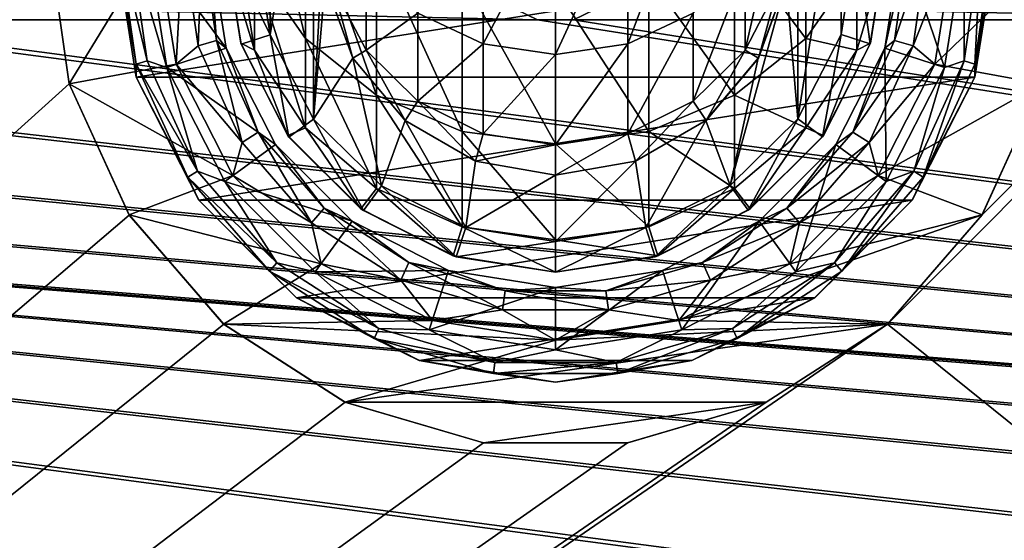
# Model space of a CAD drawing. Header units: metres. Extents: x -150 to 307, y -550 to 84.
# Tile 18 of 256: x -17 to 14, y -419 to -402. Entities that reach past the tile are written whole.
import ezdxf

# ---------------------------------------------------------------- set-up
doc = ezdxf.new("R2010")
doc.units = ezdxf.units.M
doc.layers.add('solid_26006363', color=7, linetype='CONTINUOUS')

msp = doc.modelspace()

# ---------------------------------------------------------------- linework, layer by layer
at = {"layer": 'solid_26006363'}
for points in [[(-131, -291, 1206.174683), (-131, -509, 1206.174683), (-10.275216, -388.140503, 1206.174683)], [(131, -291, 1206.174683), (13.202059, -408.481659, 1206.174683), (10.275216, -411.859497, 1206.174683)], [(131, -509, 1206.174683), (131, -291, 1206.174683), (10.275216, -411.859497, 1206.174683)], [(131, -291, 1206.174683), (15.057774, -404.417725, 1206.174683), (13.202059, -408.481659, 1206.174683)], [(-131, -509, 1206.174683), (-13.202059, -391.518341, 1206.174683), (-10.275216, -388.140503, 1206.174683)], [(-131, -509, 1206.174683), (-15.057774, -395.582275, 1206.174683), (-13.202059, -391.518341, 1206.174683)], [(-8.834284, -402.905182, 1236.674683), (-8.837945, -397.10611, 1236.674683), (-7.49903, -394.499847, 1236.674683)], [(-7.49123, -405.510742, 1236.674683), (-8.834284, -402.905182, 1236.674683), (-7.49903, -394.499847, 1236.674683)], [(-7.49123, -405.510742, 1236.674683), (-7.49903, -394.499847, 1236.674683), (-7.138099, -398.740295, 1236.674683)], [(7.49123, -394.489258, 1236.674683), (7.49903, -405.500153, 1236.674683), (7.138099, -401.259705, 1236.674683)], [(7.49123, -394.489258, 1236.674683), (8.834284, -397.094818, 1236.674683), (7.49903, -405.500153, 1236.674683)], [(-131, -509, 1206.174683), (-15.692883, -400, 1206.174683), (-15.057774, -395.582275, 1206.174683)], [(-7.746433, -403.017212, 1272.883423), (-7.746433, -398.518066, 1281.101929), (-9.323728, -396.494293, 1279.713379)], [(-9.323728, -400.75705, 1271.926758), (-7.746433, -403.017212, 1272.883423), (-9.323728, -396.494293, 1279.713379)], [(-8.834284, -402.905182, 1236.674683), (-9.299146, -400.005676, 1236.674683), (-8.837945, -397.10611, 1236.674683)], [(8.834284, -397.094818, 1236.674683), (8.837945, -402.89389, 1236.674683), (7.49903, -405.500153, 1236.674683)], [(8.834284, -397.094818, 1236.674683), (9.299146, -399.994324, 1236.674683), (8.837945, -402.89389, 1236.674683)], [(2.240373, -403.185577, 1272.954712), (2.240373, -398.668854, 1281.205322), (4.261443, -397.819702, 1280.622681)], [(4.261443, -402.237274, 1272.553345), (2.240373, -403.185577, 1272.954712), (4.261443, -397.819702, 1280.622681)], [(-9.323728, -403.380096, 1263.446045), (-9.323728, -400.75705, 1271.926758), (-10.14567, -398.179199, 1270.835571)], [(-10.14567, -400.636353, 1262.891235), (-9.323728, -403.380096, 1263.446045), (-10.14567, -398.179199, 1270.835571)], [(-5.541568, -404.776611, 1273.628174), (-5.541568, -400.093475, 1282.182739), (-7.746433, -398.518066, 1281.101929)], [(-7.746433, -403.017212, 1272.883423), (-5.541568, -404.776611, 1273.628174), (-7.746433, -398.518066, 1281.101929)], [(-2.240373, -403.185577, 1272.954712), (-4.261443, -402.237274, 1272.553345), (-2.240373, -398.668854, 1281.205322)], [(-2.240373, -403.185577, 1272.954712), (-2.240373, -398.668854, 1281.205322), (0, -398.961426, 1281.406128)], [(0, -403.51236, 1273.093018), (0, -398.961426, 1281.406128), (2.240373, -398.668854, 1281.205322)], [(2.240373, -403.185577, 1272.954712), (0, -403.51236, 1273.093018), (2.240373, -398.668854, 1281.205322)], [(7.746433, -403.017212, 1272.883423), (7.746433, -398.518066, 1281.101929), (5.541568, -400.093475, 1282.182739)], [(7.746433, -403.017212, 1272.883423), (9.323728, -400.75705, 1271.926758), (7.746433, -398.518066, 1281.101929)], [(-7.49123, -405.510742, 1236.674683), (-7.138099, -398.740295, 1236.674683), (-7.138099, -401.259705, 1236.674683)], [(-2.240373, -403.185577, 1272.954712), (0, -398.961426, 1281.406128), (0, -403.51236, 1273.093018)], [(5.865373, -403.383484, 1263.446777), (5.865373, -400.760223, 1271.928101), (6.89516, -398.899017, 1271.140259)], [(6.89516, -401.402496, 1263.046143), (5.865373, -403.383484, 1263.446777), (6.89516, -398.899017, 1271.140259)], [(-131, -509, 1206.174683), (-15.057774, -404.417725, 1206.174683), (-15.692883, -400, 1206.174683)], [(-15.692883, -400, 1225.674683), (-15.692883, -400, 1206.174683), (-15.057774, -404.417725, 1206.174683)], [(-15.692883, -400, 1225.674683), (-15.057774, -404.417725, 1206.174683), (-15.057924, -404.418091, 1225.674683)], [(-15.692883, -400, 1225.674683), (-15.057924, -404.418091, 1225.674683), (-12.349898, -400, 1225.674683)], [(-15.057924, -404.418091, 1225.674683), (-11.746024, -403.812775, 1225.674683), (-12.349898, -400, 1225.674683)], [(-13.649552, -400, 1244.674683), (-12.982129, -404.21402, 1244.674683), (13.649552, -400, 1244.674683)], [(-12.981496, -404.217957, 1235.76001), (-12.982129, -404.21402, 1244.674683), (-13.649552, -400, 1244.674683)], [(-12.981496, -404.217957, 1235.76001), (-13.649552, -400, 1244.674683), (-13.649552, -400, 1235.76001)], [(-12.979905, -403.811249, 1235.13501), (-13.649552, -400, 1235.76001), (-13.52788, -400, 1235.13501)], [(-12.979905, -403.811249, 1235.13501), (-12.981496, -404.217957, 1235.76001), (-13.649552, -400, 1235.76001)], [(-12.645866, -403.713165, 1234.600342), (-13.52788, -400, 1235.13501), (-13.179739, -400, 1234.600342)], [(-12.645866, -403.713165, 1234.600342), (-12.979905, -403.811249, 1235.13501), (-13.52788, -400, 1235.13501)], [(-12.037296, -403.911163, 1234.235962), (-13.179739, -400, 1234.600342), (-12.656762, -400, 1234.235962)], [(-12.037296, -403.911163, 1234.235962), (-12.645866, -403.713165, 1234.600342), (-13.179739, -400, 1234.600342)], [(-12.982129, -404.21402, 1244.674683), (12.982129, -404.21402, 1244.674683), (13.649552, -400, 1244.674683)], [(-10.196067, -403.312897, 1233.380493), (-12.656762, -400, 1234.235962), (-10.720779, -400, 1233.380493)], [(-10.196067, -403.312897, 1233.380493), (-12.037296, -403.911163, 1234.235962), (-12.656762, -400, 1234.235962)], [(-11.746024, -403.812775, 1225.674683), (-11.536077, -400, 1225.892456), (-12.349898, -400, 1225.674683)], [(-11.068786, -403.250092, 1225.892456), (-11.536077, -400, 1225.892456), (-11.746024, -403.812775, 1225.674683)], [(-11.068786, -403.250092, 1225.892456), (-10.93904, -400, 1226.489258), (-11.536077, -400, 1225.892456)], [(-11.068786, -403.250092, 1225.892456), (-10.495932, -403.081879, 1226.489258), (-10.93904, -400, 1226.489258)], [(-10.495932, -403.081879, 1226.489258), (-10.720779, -400, 1227.303711), (-10.93904, -400, 1226.489258)], [(-10.196067, -403.312897, 1227.303711), (-10.720779, -400, 1233.380493), (-10.720779, -400, 1227.303711)], [(-10.196067, -403.312897, 1227.303711), (-10.196067, -403.312897, 1233.380493), (-10.720779, -400, 1233.380493)], [(-10.495932, -403.081879, 1226.489258), (-10.196067, -403.312897, 1227.303711), (-10.720779, -400, 1227.303711)], [(-10.25, -400, 1254.674683), (-9.748329, -403.167419, 1254.674683), (-10.14567, -400.636353, 1262.891235)], [(-10.249997, -400.008148, 1237.624634), (-9.748329, -403.167419, 1254.674683), (-10.25, -400, 1254.674683)], [(-10.249997, -400.008148, 1237.624634), (-9.299146, -400.005676, 1236.674683), (-8.834284, -402.905182, 1236.674683)], [(-10.249997, -400.008148, 1237.624634), (-9.738314, -403.19809, 1237.624634), (-9.748329, -403.167419, 1254.674683)], [(-10.249997, -400.008148, 1237.624634), (-8.834284, -402.905182, 1236.674683), (-9.738314, -403.19809, 1237.624634)], [(-2.887759, -405.8927, 1274.100586), (-2.887759, -401.092804, 1282.868408), (-5.541568, -400.093475, 1282.182739)], [(-5.541568, -404.776611, 1273.628174), (-2.887759, -405.8927, 1274.100586), (-5.541568, -400.093475, 1282.182739)], [(5.541568, -404.776611, 1273.628174), (5.541568, -400.093475, 1282.182739), (2.887759, -401.092804, 1282.868408)], [(5.541568, -404.776611, 1273.628174), (7.746433, -403.017212, 1272.883423), (5.541568, -400.093475, 1282.182739)], [(9.743358, -403.182678, 1237.624634), (8.837945, -402.89389, 1236.674683), (9.299146, -399.994324, 1236.674683)], [(9.743358, -403.182678, 1237.624634), (9.299146, -399.994324, 1236.674683), (10.249997, -399.991852, 1237.624634)], [(9.743358, -403.182678, 1237.624634), (10.249997, -399.991852, 1237.624634), (9.748329, -403.167419, 1254.674683)], [(10.249997, -399.991852, 1237.624634), (10.25, -400, 1254.674683), (9.748329, -403.167419, 1254.674683)], [(9.748329, -403.167419, 1254.674683), (10.25, -400, 1254.674683), (10.14567, -400.636353, 1262.891235)], [(10.196067, -403.312897, 1233.380493), (10.720779, -400, 1227.303711), (10.720779, -400, 1233.380493)], [(10.196067, -403.312897, 1233.380493), (10.720779, -400, 1233.380493), (12.037296, -403.911163, 1234.235962)], [(10.196067, -403.312897, 1227.303711), (10.93904, -400, 1226.489258), (10.720779, -400, 1227.303711)], [(10.196067, -403.312897, 1227.303711), (10.720779, -400, 1227.303711), (10.196067, -403.312897, 1233.380493)], [(10.495932, -403.081879, 1226.489258), (10.93904, -400, 1226.489258), (10.196067, -403.312897, 1227.303711)], [(10.495932, -403.081879, 1226.489258), (11.536077, -400, 1225.892456), (10.93904, -400, 1226.489258)], [(11.068786, -403.250092, 1225.892456), (11.536077, -400, 1225.892456), (10.495932, -403.081879, 1226.489258)], [(12.037296, -403.911163, 1234.235962), (10.720779, -400, 1233.380493), (12.656762, -400, 1234.235962)], [(11.068786, -403.250092, 1225.892456), (12.349898, -400, 1225.674683), (11.536077, -400, 1225.892456)], [(11.068786, -403.250092, 1225.892456), (11.746024, -403.812775, 1225.674683), (12.349898, -400, 1225.674683)], [(15.692883, -400, 1225.674683), (12.349898, -400, 1225.674683), (11.746024, -403.812775, 1225.674683)], [(15.057924, -404.418091, 1225.674683), (15.692883, -400, 1225.674683), (11.746024, -403.812775, 1225.674683)], [(12.037296, -403.911163, 1234.235962), (12.656762, -400, 1234.235962), (12.645866, -403.713165, 1234.600342)], [(12.645866, -403.713165, 1234.600342), (12.656762, -400, 1234.235962), (13.179739, -400, 1234.600342)], [(12.645866, -403.713165, 1234.600342), (13.179739, -400, 1234.600342), (12.979905, -403.811249, 1235.13501)], [(12.979905, -403.811249, 1235.13501), (13.179739, -400, 1234.600342), (13.52788, -400, 1235.13501)], [(12.979905, -403.811249, 1235.13501), (13.52788, -400, 1235.13501), (12.981496, -404.217957, 1235.76001)], [(12.981496, -404.217957, 1235.76001), (13.649552, -400, 1235.76001), (12.982129, -404.21402, 1244.674683)], [(12.981496, -404.217957, 1235.76001), (13.52788, -400, 1235.13501), (13.649552, -400, 1235.76001)], [(13.649552, -400, 1235.76001), (13.649552, -400, 1244.674683), (12.982129, -404.21402, 1244.674683)], [(-9.748329, -403.167419, 1254.674683), (-9.323728, -403.380096, 1263.446045), (-10.14567, -400.636353, 1262.891235)], [(-7.746433, -405.785736, 1263.932495), (-7.746433, -403.017212, 1272.883423), (-9.323728, -400.75705, 1271.926758)], [(-9.323728, -403.380096, 1263.446045), (-7.746433, -405.785736, 1263.932495), (-9.323728, -400.75705, 1271.926758)], [(-5.865373, -403.383484, 1263.446777), (-6.89516, -401.402496, 1263.046143), (-5.865373, -400.760223, 1271.928101)], [(-5.865373, -403.383484, 1263.446777), (-5.865373, -400.760223, 1271.928101), (-4.261443, -402.237274, 1272.553345)], [(4.261443, -404.955597, 1263.764648), (4.261443, -402.237274, 1272.553345), (5.865373, -400.760223, 1271.928101)], [(5.865373, -403.383484, 1263.446777), (4.261443, -404.955597, 1263.764648), (5.865373, -400.760223, 1271.928101)], [(9.323728, -403.380096, 1263.446045), (9.323728, -400.75705, 1271.926758), (7.746433, -403.017212, 1272.883423)], [(9.323728, -403.380096, 1263.446045), (10.14567, -400.636353, 1262.891235), (9.323728, -400.75705, 1271.926758)], [(9.748329, -403.167419, 1254.674683), (10.14567, -400.636353, 1262.891235), (9.323728, -403.380096, 1263.446045)], [(0, -406.275055, 1274.262451), (0, -401.435181, 1283.103271), (-2.887759, -401.092804, 1282.868408)], [(-2.887759, -405.8927, 1274.100586), (0, -406.275055, 1274.262451), (-2.887759, -401.092804, 1282.868408)], [(2.887759, -405.8927, 1274.100586), (2.887759, -401.092804, 1282.868408), (0, -401.435181, 1283.103271)], [(2.887759, -405.8927, 1274.100586), (5.541568, -404.776611, 1273.628174), (2.887759, -401.092804, 1282.868408)], [(-7.49123, -405.510742, 1236.674683), (-7.138099, -401.259705, 1236.674683), (-6.276163, -403.62677, 1236.674683)], [(-6.278684, -403.625, 1254.674683), (-7.139856, -401.258942, 1254.674683), (-6.89516, -401.402496, 1263.046143)], [(-7.138099, -401.259705, 1236.674683), (-7.139856, -401.258942, 1254.674683), (-6.278684, -403.625, 1254.674683)], [(-7.138099, -401.259705, 1236.674683), (-6.278684, -403.625, 1254.674683), (-6.276163, -403.62677, 1236.674683)], [(-6.278684, -403.625, 1254.674683), (-6.89516, -401.402496, 1263.046143), (-5.865373, -403.383484, 1263.446777)], [(2.887759, -405.8927, 1274.100586), (0, -401.435181, 1283.103271), (0, -406.275055, 1274.262451)], [(5.405111, -407.566498, 1236.674683), (6.276163, -403.62677, 1236.674683), (7.138099, -401.259705, 1236.674683)], [(7.49903, -405.500153, 1236.674683), (5.405111, -407.566498, 1236.674683), (7.138099, -401.259705, 1236.674683)], [(6.278684, -403.625, 1254.674683), (5.865373, -403.383484, 1263.446777), (6.89516, -401.402496, 1263.046143)], [(6.276163, -403.62677, 1236.674683), (6.278684, -403.625, 1254.674683), (7.139856, -401.258942, 1254.674683)], [(6.276163, -403.62677, 1236.674683), (7.139856, -401.258942, 1254.674683), (7.138099, -401.259705, 1236.674683)], [(7.139856, -401.258942, 1254.674683), (6.278684, -403.625, 1254.674683), (6.89516, -401.402496, 1263.046143)], [(-23.445259, -402.437469, 1201.174683), (-22.442282, -401.954315, 1201.174683), (-0.554741, -402.437469, 1201.174683)], [(-22.442282, -401.954315, 1201.174683), (-1.557719, -401.954315, 1201.174683), (-0.554741, -402.437469, 1201.174683)], [(-0.556882, -402.435822, 1198.674683), (-0.554741, -402.437469, 1201.174683), (-1.557719, -401.954315, 1201.174683)], [(1.559898, -401.952484, 1198.674683), (1.557719, -401.954315, 1201.174683), (0.554741, -402.437469, 1201.174683)], [(1.559898, -401.952484, 1198.674683), (0.554741, -402.437469, 1201.174683), (0.556882, -402.435822, 1198.674683)], [(23.445259, -402.437469, 1201.174683), (0.554741, -402.437469, 1201.174683), (1.557719, -401.954315, 1201.174683)], [(22.442282, -401.954315, 1201.174683), (23.445259, -402.437469, 1201.174683), (1.557719, -401.954315, 1201.174683)], [(-4.261443, -404.955597, 1263.764648), (-5.865373, -403.383484, 1263.446777), (-4.261443, -402.237274, 1272.553345)], [(-4.261443, -404.955597, 1263.764648), (-4.261443, -402.237274, 1272.553345), (-2.240373, -403.185577, 1272.954712)], [(2.240373, -405.964966, 1263.96875), (2.240373, -403.185577, 1272.954712), (4.261443, -402.237274, 1272.553345)], [(4.261443, -404.955597, 1263.764648), (2.240373, -405.964966, 1263.96875), (4.261443, -402.237274, 1272.553345)], [(-120.554741, -402.437469, 1201.174683), (0.554741, -421.562531, 1201.174683), (-0.554741, -421.562531, 1201.174683)], [(-120.554741, -402.437469, 1201.174683), (-0.554741, -421.562531, 1201.174683), (-23.445259, -421.562531, 1201.174683)], [(-120.554741, -402.437469, 1201.174683), (23.445259, -421.562531, 1201.174683), (0.554741, -421.562531, 1201.174683)], [(-120.554741, -402.437469, 1201.174683), (24.554741, -421.562531, 1201.174683), (23.445259, -421.562531, 1201.174683)], [(-120.554741, -402.437469, 1201.174683), (47.445259, -421.562531, 1201.174683), (24.554741, -421.562531, 1201.174683)], [(-120.554741, -402.437469, 1201.174683), (48.554741, -421.562531, 1201.174683), (47.445259, -421.562531, 1201.174683)], [(-120.554741, -402.437469, 1201.174683), (71.445259, -421.562531, 1201.174683), (48.554741, -421.562531, 1201.174683)], [(-120.554741, -402.437469, 1201.174683), (72.554741, -421.562531, 1201.174683), (71.445259, -421.562531, 1201.174683)], [(-120.554741, -402.437469, 1201.174683), (95.445259, -421.562531, 1201.174683), (72.554741, -421.562531, 1201.174683)], [(-120.554741, -402.437469, 1201.174683), (96.554741, -421.562531, 1201.174683), (95.445259, -421.562531, 1201.174683)], [(-120.554741, -402.437469, 1201.174683), (119.445259, -421.562531, 1201.174683), (96.554741, -421.562531, 1201.174683)], [(-120.554741, -402.437469, 1201.174683), (120.554741, -421.562531, 1201.174683), (119.445259, -421.562531, 1201.174683)], [(-120.554741, -402.437469, 1201.174683), (-119.445259, -402.437469, 1201.174683), (120.554741, -421.562531, 1201.174683)], [(-119.445259, -402.437469, 1201.174683), (-96.554741, -402.437469, 1201.174683), (120.554741, -421.562531, 1201.174683)], [(-96.554741, -402.437469, 1201.174683), (-95.445259, -402.437469, 1201.174683), (120.554741, -421.562531, 1201.174683)], [(-95.445259, -402.437469, 1201.174683), (-72.554741, -402.437469, 1201.174683), (120.554741, -421.562531, 1201.174683)], [(-72.554741, -402.437469, 1201.174683), (-71.445259, -402.437469, 1201.174683), (120.554741, -421.562531, 1201.174683)], [(-71.445259, -402.437469, 1201.174683), (-48.554741, -402.437469, 1201.174683), (120.554741, -421.562531, 1201.174683)], [(-48.554741, -402.437469, 1201.174683), (-47.445259, -402.437469, 1201.174683), (120.554741, -421.562531, 1201.174683)], [(-47.445259, -402.437469, 1201.174683), (-24.554741, -402.437469, 1201.174683), (120.554741, -421.562531, 1201.174683)], [(-24.554741, -402.437469, 1201.174683), (-23.445259, -402.437469, 1201.174683), (120.554741, -421.562531, 1201.174683)], [(-23.445259, -402.437469, 1201.174683), (-0.554741, -402.437469, 1201.174683), (120.554741, -421.562531, 1201.174683)], [(0.556882, -402.435822, 1198.674683), (-0.554741, -402.437469, 1201.174683), (-0.556882, -402.435822, 1198.674683)], [(0.556882, -402.435822, 1198.674683), (0.554741, -402.437469, 1201.174683), (-0.554741, -402.437469, 1201.174683)], [(-0.554741, -402.437469, 1201.174683), (0.554741, -402.437469, 1201.174683), (120.554741, -421.562531, 1201.174683)], [(23.445259, -402.437469, 1201.174683), (120.554741, -421.562531, 1201.174683), (0.554741, -402.437469, 1201.174683)], [(-9.738314, -403.19809, 1237.624634), (-8.834284, -402.905182, 1236.674683), (-8.258691, -406.070953, 1237.624634)], [(-8.258691, -406.070953, 1237.624634), (-8.834284, -402.905182, 1236.674683), (-7.49123, -405.510742, 1236.674683)], [(8.268526, -406.057556, 1237.624634), (7.49903, -405.500153, 1236.674683), (8.837945, -402.89389, 1236.674683)], [(8.268526, -406.057556, 1237.624634), (8.837945, -402.89389, 1236.674683), (9.743358, -403.182678, 1237.624634)], [(-11.068786, -403.250092, 1225.892456), (-11.746024, -403.812775, 1225.674683), (-9.704766, -406.236877, 1225.892456)], [(-11.068786, -403.250092, 1225.892456), (-9.704766, -406.236877, 1225.892456), (-10.495932, -403.081879, 1226.489258)], [(-10.495932, -403.081879, 1226.489258), (-9.202506, -405.914093, 1226.489258), (-10.196067, -403.312897, 1227.303711)], [(-9.704766, -406.236877, 1225.892456), (-9.202506, -405.914093, 1226.489258), (-10.495932, -403.081879, 1226.489258)], [(-9.748329, -403.167419, 1254.674683), (-8.292424, -406.024811, 1254.674683), (-9.323728, -403.380096, 1263.446045)], [(-9.738314, -403.19809, 1237.624634), (-8.292424, -406.024811, 1254.674683), (-9.748329, -403.167419, 1254.674683)], [(-9.738314, -403.19809, 1237.624634), (-8.258691, -406.070953, 1237.624634), (-8.292424, -406.024811, 1254.674683)], [(-5.541568, -407.658356, 1264.311157), (-5.541568, -404.776611, 1273.628174), (-7.746433, -403.017212, 1272.883423)], [(-7.746433, -405.785736, 1263.932495), (-5.541568, -407.658356, 1264.311157), (-7.746433, -403.017212, 1272.883423)], [(-2.240373, -405.964966, 1263.96875), (-4.261443, -404.955597, 1263.764648), (-2.240373, -403.185577, 1272.954712)], [(-2.240373, -405.964966, 1263.96875), (-2.240373, -403.185577, 1272.954712), (0, -403.51236, 1273.093018)], [(0, -406.312744, 1264.039063), (0, -403.51236, 1273.093018), (2.240373, -403.185577, 1272.954712)], [(2.240373, -405.964966, 1263.96875), (0, -406.312744, 1264.039063), (2.240373, -403.185577, 1272.954712)], [(7.746433, -405.785736, 1263.932495), (7.746433, -403.017212, 1272.883423), (5.541568, -404.776611, 1273.628174)], [(7.746433, -405.785736, 1263.932495), (9.323728, -403.380096, 1263.446045), (7.746433, -403.017212, 1272.883423)], [(8.268526, -406.057556, 1237.624634), (9.743358, -403.182678, 1237.624634), (8.292424, -406.024811, 1254.674683)], [(8.292424, -406.024811, 1254.674683), (9.748329, -403.167419, 1254.674683), (9.323728, -403.380096, 1263.446045)], [(9.743358, -403.182678, 1237.624634), (9.748329, -403.167419, 1254.674683), (8.292424, -406.024811, 1254.674683)], [(9.202506, -405.914093, 1226.489258), (10.495932, -403.081879, 1226.489258), (10.196067, -403.312897, 1227.303711)], [(11.068786, -403.250092, 1225.892456), (10.495932, -403.081879, 1226.489258), (9.202506, -405.914093, 1226.489258)], [(9.704766, -406.236877, 1225.892456), (11.068786, -403.250092, 1225.892456), (9.202506, -405.914093, 1226.489258)], [(9.704766, -406.236877, 1225.892456), (11.746024, -403.812775, 1225.674683), (11.068786, -403.250092, 1225.892456)], [(-10.196067, -403.312897, 1233.380493), (-8.673293, -406.301514, 1233.380493), (-12.037296, -403.911163, 1234.235962)], [(-8.673293, -406.301514, 1227.303711), (-8.673293, -406.301514, 1233.380493), (-10.196067, -403.312897, 1233.380493)], [(-10.196067, -403.312897, 1227.303711), (-8.673293, -406.301514, 1227.303711), (-10.196067, -403.312897, 1233.380493)], [(-9.202506, -405.914093, 1226.489258), (-8.673293, -406.301514, 1227.303711), (-10.196067, -403.312897, 1227.303711)], [(-8.292424, -406.024811, 1254.674683), (-7.746433, -405.785736, 1263.932495), (-9.323728, -403.380096, 1263.446045)], [(-4.66021, -405.553833, 1254.674683), (-6.278684, -403.625, 1254.674683), (-5.865373, -403.383484, 1263.446777)], [(-4.66021, -405.553833, 1254.674683), (-5.865373, -403.383484, 1263.446777), (-4.261443, -404.955597, 1263.764648)], [(-2.240373, -405.964966, 1263.96875), (0, -403.51236, 1273.093018), (0, -406.312744, 1264.039063)], [(4.66021, -405.553833, 1254.674683), (4.261443, -404.955597, 1263.764648), (5.865373, -403.383484, 1263.446777)], [(6.278684, -403.625, 1254.674683), (4.66021, -405.553833, 1254.674683), (5.865373, -403.383484, 1263.446777)], [(8.292424, -406.024811, 1254.674683), (9.323728, -403.380096, 1263.446045), (7.746433, -405.785736, 1263.932495)], [(8.673293, -406.301514, 1233.380493), (10.196067, -403.312897, 1233.380493), (10.239535, -407.439453, 1234.235962)], [(10.196067, -403.312897, 1227.303711), (10.196067, -403.312897, 1233.380493), (8.673293, -406.301514, 1233.380493)], [(8.673293, -406.301514, 1227.303711), (10.196067, -403.312897, 1227.303711), (8.673293, -406.301514, 1233.380493)], [(9.202506, -405.914093, 1226.489258), (10.196067, -403.312897, 1227.303711), (8.673293, -406.301514, 1227.303711)], [(10.196067, -403.312897, 1233.380493), (12.037296, -403.911163, 1234.235962), (10.239535, -407.439453, 1234.235962)], [(-15.057924, -404.418091, 1225.674683), (-9.991319, -407.256927, 1225.674683), (-11.746024, -403.812775, 1225.674683)], [(-12.979905, -403.811249, 1235.13501), (-11.380377, -407.313721, 1235.13501), (-12.981496, -404.217957, 1235.76001)], [(-12.645866, -403.713165, 1234.600342), (-11.087502, -407.125519, 1234.600342), (-12.979905, -403.811249, 1235.13501)], [(-11.087502, -407.125519, 1234.600342), (-11.380377, -407.313721, 1235.13501), (-12.979905, -403.811249, 1235.13501)], [(-12.037296, -403.911163, 1234.235962), (-11.087502, -407.125519, 1234.600342), (-12.645866, -403.713165, 1234.600342)], [(-9.704766, -406.236877, 1225.892456), (-11.746024, -403.812775, 1225.674683), (-9.991319, -407.256927, 1225.674683)], [(-5.393746, -407.574646, 1236.674683), (-7.49123, -405.510742, 1236.674683), (-6.276163, -403.62677, 1236.674683)], [(-6.276163, -403.62677, 1236.674683), (-6.278684, -403.625, 1254.674683), (-4.66021, -405.553833, 1254.674683)], [(-6.276163, -403.62677, 1236.674683), (-4.66021, -405.553833, 1254.674683), (-4.656936, -405.555542, 1236.674683)], [(-5.393746, -407.574646, 1236.674683), (-6.276163, -403.62677, 1236.674683), (-4.656936, -405.555542, 1236.674683)], [(4.656936, -405.555542, 1236.674683), (4.66021, -405.553833, 1254.674683), (6.278684, -403.625, 1254.674683)], [(4.656936, -405.555542, 1236.674683), (6.278684, -403.625, 1254.674683), (6.276163, -403.62677, 1236.674683)], [(5.405111, -407.566498, 1236.674683), (4.656936, -405.555542, 1236.674683), (6.276163, -403.62677, 1236.674683)], [(9.704766, -406.236877, 1225.892456), (9.991319, -407.256927, 1225.674683), (11.746024, -403.812775, 1225.674683)], [(15.057924, -404.418091, 1225.674683), (11.746024, -403.812775, 1225.674683), (9.991319, -407.256927, 1225.674683)], [(11.087502, -407.125519, 1234.600342), (12.645866, -403.713165, 1234.600342), (11.380377, -407.313721, 1235.13501)], [(12.037296, -403.911163, 1234.235962), (12.645866, -403.713165, 1234.600342), (11.087502, -407.125519, 1234.600342)], [(12.645866, -403.713165, 1234.600342), (12.979905, -403.811249, 1235.13501), (11.380377, -407.313721, 1235.13501)], [(11.380377, -407.313721, 1235.13501), (12.979905, -403.811249, 1235.13501), (12.981496, -404.217957, 1235.76001)], [(-12.037296, -403.911163, 1234.235962), (-10.239535, -407.439453, 1234.235962), (-11.087502, -407.125519, 1234.600342)], [(-8.673293, -406.301514, 1233.380493), (-10.239535, -407.439453, 1234.235962), (-12.037296, -403.911163, 1234.235962)], [(10.239535, -407.439453, 1234.235962), (12.037296, -403.911163, 1234.235962), (11.087502, -407.125519, 1234.600342)], [(-131, -509, 1206.174683), (-13.202059, -408.481659, 1206.174683), (-15.057774, -404.417725, 1206.174683)], [(-15.057924, -404.418091, 1225.674683), (-15.057774, -404.417725, 1206.174683), (-13.202059, -408.481659, 1206.174683)], [(-15.057924, -404.418091, 1225.674683), (-13.202059, -408.481659, 1206.174683), (-13.20359, -408.480133, 1225.674683)], [(-15.057924, -404.418091, 1225.674683), (-13.20359, -408.480133, 1225.674683), (-9.991319, -407.256927, 1225.674683)], [(-12.982129, -404.21402, 1244.674683), (-11.042765, -408.020599, 1244.674683), (12.982129, -404.21402, 1244.674683)], [(-11.04272, -408.02301, 1235.76001), (-11.042765, -408.020599, 1244.674683), (-12.982129, -404.21402, 1244.674683)], [(-12.981496, -404.217957, 1235.76001), (-11.04272, -408.02301, 1235.76001), (-12.982129, -404.21402, 1244.674683)], [(-11.380377, -407.313721, 1235.13501), (-11.04272, -408.02301, 1235.76001), (-12.981496, -404.217957, 1235.76001)], [(-11.042765, -408.020599, 1244.674683), (11.042765, -408.020599, 1244.674683), (12.982129, -404.21402, 1244.674683)], [(13.20359, -408.480133, 1225.674683), (15.057924, -404.418091, 1225.674683), (9.991319, -407.256927, 1225.674683)], [(11.04272, -408.02301, 1235.76001), (12.981496, -404.217957, 1235.76001), (11.042765, -408.020599, 1244.674683)], [(11.380377, -407.313721, 1235.13501), (12.981496, -404.217957, 1235.76001), (11.04272, -408.02301, 1235.76001)], [(12.981496, -404.217957, 1235.76001), (12.982129, -404.21402, 1244.674683), (11.042765, -408.020599, 1244.674683)], [(13.20359, -408.480133, 1225.674683), (13.202059, -408.481659, 1206.174683), (15.057774, -404.417725, 1206.174683)], [(13.20359, -408.480133, 1225.674683), (15.057774, -404.417725, 1206.174683), (15.057924, -404.418091, 1225.674683)], [(-2.887759, -408.846283, 1264.55127), (-2.887759, -405.8927, 1274.100586), (-5.541568, -404.776611, 1273.628174)], [(-5.541568, -407.658356, 1264.311157), (-2.887759, -408.846283, 1264.55127), (-5.541568, -404.776611, 1273.628174)], [(5.541568, -407.658356, 1264.311157), (5.541568, -404.776611, 1273.628174), (2.887759, -405.8927, 1274.100586)], [(5.541568, -407.658356, 1264.311157), (7.746433, -405.785736, 1263.932495), (5.541568, -404.776611, 1273.628174)], [(-2.479646, -406.812775, 1254.674683), (-4.66021, -405.553833, 1254.674683), (-4.261443, -404.955597, 1263.764648)], [(-2.479646, -406.812775, 1254.674683), (-4.261443, -404.955597, 1263.764648), (-2.240373, -405.964966, 1263.96875)], [(2.479646, -406.812775, 1254.674683), (2.240373, -405.964966, 1263.96875), (4.261443, -404.955597, 1263.764648)], [(4.66021, -405.553833, 1254.674683), (2.479646, -406.812775, 1254.674683), (4.261443, -404.955597, 1263.764648)], [(-8.258691, -406.070953, 1237.624634), (-7.49123, -405.510742, 1236.674683), (-5.950988, -408.345551, 1237.624634)], [(-5.950988, -408.345551, 1237.624634), (-7.49123, -405.510742, 1236.674683), (-5.393746, -407.574646, 1236.674683)], [(-2.781431, -408.872253, 1236.674683), (-5.393746, -407.574646, 1236.674683), (-4.656936, -405.555542, 1236.674683)], [(-4.656936, -405.555542, 1236.674683), (-4.66021, -405.553833, 1254.674683), (-2.479646, -406.812775, 1254.674683)], [(-4.656936, -405.555542, 1236.674683), (-2.479646, -406.812775, 1254.674683), (-2.476852, -406.813507, 1236.674683)], [(-2.781431, -408.872253, 1236.674683), (-4.656936, -405.555542, 1236.674683), (-2.476852, -406.813507, 1236.674683)], [(2.476852, -406.813507, 1236.674683), (2.479646, -406.812775, 1254.674683), (4.66021, -405.553833, 1254.674683)], [(2.476852, -406.813507, 1236.674683), (4.66021, -405.553833, 1254.674683), (4.656936, -405.555542, 1236.674683)], [(2.790726, -408.869232, 1236.674683), (2.476852, -406.813507, 1236.674683), (4.656936, -405.555542, 1236.674683)], [(5.405111, -407.566498, 1236.674683), (2.790726, -408.869232, 1236.674683), (4.656936, -405.555542, 1236.674683)], [(5.964512, -408.335907, 1237.624756), (5.405111, -407.566498, 1236.674683), (7.49903, -405.500153, 1236.674683)], [(5.964512, -408.335907, 1237.624756), (7.49903, -405.500153, 1236.674683), (8.268526, -406.057556, 1237.624634)], [(-9.704766, -406.236877, 1225.892456), (-7.554524, -408.718384, 1225.892456), (-9.202506, -405.914093, 1226.489258)], [(-9.202506, -405.914093, 1226.489258), (-7.163548, -408.267181, 1226.489258), (-8.673293, -406.301514, 1227.303711)], [(-7.554524, -408.718384, 1225.892456), (-7.163548, -408.267181, 1226.489258), (-9.202506, -405.914093, 1226.489258)], [(-8.292424, -406.024811, 1254.674683), (-6.024799, -408.292419, 1254.674683), (-7.746433, -405.785736, 1263.932495)], [(-8.258691, -406.070953, 1237.624634), (-6.024799, -408.292419, 1254.674683), (-8.292424, -406.024811, 1254.674683)], [(-6.024799, -408.292419, 1254.674683), (-5.541568, -407.658356, 1264.311157), (-7.746433, -405.785736, 1263.932495)], [(0, -409.253235, 1264.633545), (0, -406.275055, 1274.262451), (-2.887759, -405.8927, 1274.100586)], [(-2.887759, -408.846283, 1264.55127), (0, -409.253235, 1264.633545), (-2.887759, -405.8927, 1274.100586)], [(-2.479646, -406.812775, 1254.674683), (-2.240373, -405.964966, 1263.96875), (0, -406.312744, 1264.039063)], [(2.887759, -408.846283, 1264.55127), (2.887759, -405.8927, 1274.100586), (0, -406.275055, 1274.262451)], [(0, -407.25, 1254.674683), (0, -406.312744, 1264.039063), (2.240373, -405.964966, 1263.96875)], [(2.479646, -406.812775, 1254.674683), (0, -407.25, 1254.674683), (2.240373, -405.964966, 1263.96875)], [(2.887759, -408.846283, 1264.55127), (5.541568, -407.658356, 1264.311157), (2.887759, -405.8927, 1274.100586)], [(6.024799, -408.292419, 1254.674683), (7.746433, -405.785736, 1263.932495), (5.541568, -407.658356, 1264.311157)], [(6.024799, -408.292419, 1254.674683), (8.292424, -406.024811, 1254.674683), (7.746433, -405.785736, 1263.932495)], [(8.268526, -406.057556, 1237.624634), (8.292424, -406.024811, 1254.674683), (6.024799, -408.292419, 1254.674683)], [(7.163548, -408.267181, 1226.489258), (9.202506, -405.914093, 1226.489258), (8.673293, -406.301514, 1227.303711)], [(9.704766, -406.236877, 1225.892456), (9.202506, -405.914093, 1226.489258), (7.163548, -408.267181, 1226.489258)], [(-8.673293, -406.301514, 1233.380493), (-6.301516, -408.673279, 1233.380493), (-10.239535, -407.439453, 1234.235962)], [(-9.704766, -406.236877, 1225.892456), (-9.991319, -407.256927, 1225.674683), (-7.554524, -408.718384, 1225.892456)], [(-6.301516, -408.673279, 1227.303711), (-6.301516, -408.673279, 1233.380493), (-8.673293, -406.301514, 1233.380493)], [(-8.673293, -406.301514, 1227.303711), (-6.301516, -408.673279, 1227.303711), (-8.673293, -406.301514, 1233.380493)], [(-7.163548, -408.267181, 1226.489258), (-6.301516, -408.673279, 1227.303711), (-8.673293, -406.301514, 1227.303711)], [(-8.258691, -406.070953, 1237.624634), (-5.950988, -408.345551, 1237.624634), (-6.024799, -408.292419, 1254.674683)], [(-2.479646, -406.812775, 1254.674683), (0, -406.312744, 1264.039063), (0, -407.25, 1254.674683)], [(2.887759, -408.846283, 1264.55127), (0, -406.275055, 1274.262451), (0, -409.253235, 1264.633545)], [(5.964512, -408.335907, 1237.624756), (8.268526, -406.057556, 1237.624634), (6.024799, -408.292419, 1254.674683)], [(6.301516, -408.673279, 1233.380493), (8.673293, -406.301514, 1233.380493), (7.439458, -410.239532, 1234.235962)], [(8.673293, -406.301514, 1227.303711), (8.673293, -406.301514, 1233.380493), (6.301516, -408.673279, 1233.380493)], [(6.301516, -408.673279, 1227.303711), (8.673293, -406.301514, 1227.303711), (6.301516, -408.673279, 1233.380493)], [(7.163548, -408.267181, 1226.489258), (8.673293, -406.301514, 1227.303711), (6.301516, -408.673279, 1227.303711)], [(7.554524, -408.718384, 1225.892456), (9.704766, -406.236877, 1225.892456), (7.163548, -408.267181, 1226.489258)], [(8.673293, -406.301514, 1233.380493), (10.239535, -407.439453, 1234.235962), (7.439458, -410.239532, 1234.235962)], [(7.554524, -408.718384, 1225.892456), (9.991319, -407.256927, 1225.674683), (9.704766, -406.236877, 1225.892456)], [(-2.781431, -408.872253, 1236.674683), (-2.476852, -406.813507, 1236.674683), (0, -407.25, 1236.674683)], [(-2.476852, -406.813507, 1236.674683), (-2.479646, -406.812775, 1254.674683), (0, -407.25, 1254.674683)], [(-2.476852, -406.813507, 1236.674683), (0, -407.25, 1254.674683), (0, -407.25, 1236.674683)], [(0, -407.25, 1236.674683), (0, -407.25, 1254.674683), (2.479646, -406.812775, 1254.674683)], [(2.476852, -406.813507, 1236.674683), (0, -407.25, 1236.674683), (2.479646, -406.812775, 1254.674683)], [(0, -409.299988, 1236.674683), (0, -407.25, 1236.674683), (2.476852, -406.813507, 1236.674683)], [(2.790726, -408.869232, 1236.674683), (0, -409.299988, 1236.674683), (2.476852, -406.813507, 1236.674683)], [(-13.20359, -408.480133, 1225.674683), (-7.256913, -409.991333, 1225.674683), (-9.991319, -407.256927, 1225.674683)], [(-11.087502, -407.125519, 1234.600342), (-8.630894, -409.960571, 1234.600342), (-11.380377, -407.313721, 1235.13501)], [(-10.239535, -407.439453, 1234.235962), (-8.630894, -409.960571, 1234.600342), (-11.087502, -407.125519, 1234.600342)], [(-7.554524, -408.718384, 1225.892456), (-9.991319, -407.256927, 1225.674683), (-7.256913, -409.991333, 1225.674683)], [(-2.781431, -408.872253, 1236.674683), (0, -407.25, 1236.674683), (0, -409.299988, 1236.674683)], [(13.20359, -408.480133, 1225.674683), (9.991319, -407.256927, 1225.674683), (7.256913, -409.991333, 1225.674683)], [(7.554524, -408.718384, 1225.892456), (7.256913, -409.991333, 1225.674683), (9.991319, -407.256927, 1225.674683)], [(8.630894, -409.960571, 1234.600342), (11.087502, -407.125519, 1234.600342), (8.858877, -410.223694, 1235.13501)], [(10.239535, -407.439453, 1234.235962), (11.087502, -407.125519, 1234.600342), (8.630894, -409.960571, 1234.600342)], [(11.087502, -407.125519, 1234.600342), (11.380377, -407.313721, 1235.13501), (8.858877, -410.223694, 1235.13501)], [(-11.380377, -407.313721, 1235.13501), (-8.858877, -410.223694, 1235.13501), (-11.04272, -408.02301, 1235.76001)], [(-8.630894, -409.960571, 1234.600342), (-8.858877, -410.223694, 1235.13501), (-11.380377, -407.313721, 1235.13501)], [(-10.239535, -407.439453, 1234.235962), (-7.439458, -410.239532, 1234.235962), (-8.630894, -409.960571, 1234.600342)], [(-6.301516, -408.673279, 1233.380493), (-7.439458, -410.239532, 1234.235962), (-10.239535, -407.439453, 1234.235962)], [(7.439458, -410.239532, 1234.235962), (10.239535, -407.439453, 1234.235962), (8.630894, -409.960571, 1234.600342)], [(8.858877, -410.223694, 1235.13501), (11.380377, -407.313721, 1235.13501), (11.04272, -408.02301, 1235.76001)], [(-6.024799, -408.292419, 1254.674683), (-3.167424, -409.748322, 1254.674683), (-5.541568, -407.658356, 1264.311157)], [(-5.950988, -408.345551, 1237.624634), (-5.393746, -407.574646, 1236.674683), (-3.07799, -409.776947, 1237.625122)], [(-3.167424, -409.748322, 1254.674683), (-2.887759, -408.846283, 1264.55127), (-5.541568, -407.658356, 1264.311157)], [(-3.07799, -409.776947, 1237.625122), (-5.393746, -407.574646, 1236.674683), (-2.781431, -408.872253, 1236.674683)], [(3.088635, -409.77359, 1237.625122), (2.790726, -408.869232, 1236.674683), (5.405111, -407.566498, 1236.674683)], [(3.167424, -409.748322, 1254.674683), (5.541568, -407.658356, 1264.311157), (2.887759, -408.846283, 1264.55127)], [(3.088635, -409.77359, 1237.625122), (5.405111, -407.566498, 1236.674683), (5.964512, -408.335907, 1237.624756)], [(3.167424, -409.748322, 1254.674683), (6.024799, -408.292419, 1254.674683), (5.541568, -407.658356, 1264.311157)], [(-11.042765, -408.020599, 1244.674683), (-8.020601, -411.042755, 1244.674683), (11.042765, -408.020599, 1244.674683)], [(-8.023005, -411.042725, 1235.76001), (-8.020601, -411.042755, 1244.674683), (-11.042765, -408.020599, 1244.674683)], [(-11.04272, -408.02301, 1235.76001), (-8.023005, -411.042725, 1235.76001), (-11.042765, -408.020599, 1244.674683)], [(-8.858877, -410.223694, 1235.13501), (-8.023005, -411.042725, 1235.76001), (-11.04272, -408.02301, 1235.76001)], [(-8.020601, -411.042755, 1244.674683), (8.020601, -411.042755, 1244.674683), (11.042765, -408.020599, 1244.674683)], [(11.04272, -408.02301, 1235.76001), (11.042765, -408.020599, 1244.674683), (8.020601, -411.042755, 1244.674683)], [(8.023005, -411.042725, 1235.76001), (11.04272, -408.02301, 1235.76001), (8.020601, -411.042755, 1244.674683)], [(8.858877, -410.223694, 1235.13501), (11.04272, -408.02301, 1235.76001), (8.023005, -411.042725, 1235.76001)], [(-7.554524, -408.718384, 1225.892456), (-4.79226, -410.493591, 1225.892456), (-7.163548, -408.267181, 1226.489258)], [(-7.163548, -408.267181, 1226.489258), (-4.544241, -409.9505, 1226.489258), (-6.301516, -408.673279, 1227.303711)], [(-4.79226, -410.493591, 1225.892456), (-4.544241, -409.9505, 1226.489258), (-7.163548, -408.267181, 1226.489258)], [(-5.950988, -408.345551, 1237.624634), (-3.167424, -409.748322, 1254.674683), (-6.024799, -408.292419, 1254.674683)], [(-5.950988, -408.345551, 1237.624634), (-3.07799, -409.776947, 1237.625122), (-3.167424, -409.748322, 1254.674683)], [(3.088635, -409.77359, 1237.625122), (5.964512, -408.335907, 1237.624756), (3.167424, -409.748322, 1254.674683)], [(5.964512, -408.335907, 1237.624756), (6.024799, -408.292419, 1254.674683), (3.167424, -409.748322, 1254.674683)], [(4.544241, -409.9505, 1226.489258), (7.163548, -408.267181, 1226.489258), (6.301516, -408.673279, 1227.303711)], [(7.554524, -408.718384, 1225.892456), (7.163548, -408.267181, 1226.489258), (4.544241, -409.9505, 1226.489258)], [(-131, -509, 1206.174683), (-10.275216, -411.859497, 1206.174683), (-13.202059, -408.481659, 1206.174683)], [(-13.20359, -408.480133, 1225.674683), (-13.202059, -408.481659, 1206.174683), (-10.275216, -411.859497, 1206.174683)], [(-13.20359, -408.480133, 1225.674683), (-10.275216, -411.859497, 1206.174683), (-10.279158, -411.856293, 1225.674683)], [(-13.20359, -408.480133, 1225.674683), (-10.279158, -411.856293, 1225.674683), (-7.256913, -409.991333, 1225.674683)], [(-7.554524, -408.718384, 1225.892456), (-7.256913, -409.991333, 1225.674683), (-4.79226, -410.493591, 1225.892456)], [(-6.301516, -408.673279, 1233.380493), (-3.312903, -410.196075, 1233.380493), (-7.439458, -410.239532, 1234.235962)], [(-3.312903, -410.196075, 1227.303711), (-3.312903, -410.196075, 1233.380493), (-6.301516, -408.673279, 1233.380493)], [(-6.301516, -408.673279, 1227.303711), (-3.312903, -410.196075, 1227.303711), (-6.301516, -408.673279, 1233.380493)], [(-4.544241, -409.9505, 1226.489258), (-3.312903, -410.196075, 1227.303711), (-6.301516, -408.673279, 1227.303711)], [(3.312903, -410.196075, 1233.380493), (6.301516, -408.673279, 1233.380493), (3.911155, -412.037292, 1234.235962)], [(6.301516, -408.673279, 1227.303711), (6.301516, -408.673279, 1233.380493), (3.312903, -410.196075, 1233.380493)], [(3.312903, -410.196075, 1227.303711), (6.301516, -408.673279, 1227.303711), (3.312903, -410.196075, 1233.380493)], [(4.544241, -409.9505, 1226.489258), (6.301516, -408.673279, 1227.303711), (3.312903, -410.196075, 1227.303711)], [(13.20359, -408.480133, 1225.674683), (7.256913, -409.991333, 1225.674683), (3.812775, -411.746033, 1225.674683)], [(10.279158, -411.856293, 1225.674683), (13.20359, -408.480133, 1225.674683), (3.812775, -411.746033, 1225.674683)], [(6.301516, -408.673279, 1233.380493), (7.439458, -410.239532, 1234.235962), (3.911155, -412.037292, 1234.235962)], [(4.79226, -410.493591, 1225.892456), (7.554524, -408.718384, 1225.892456), (4.544241, -409.9505, 1226.489258)], [(4.79226, -410.493591, 1225.892456), (7.256913, -409.991333, 1225.674683), (7.554524, -408.718384, 1225.892456)], [(10.279158, -411.856293, 1225.674683), (10.275216, -411.859497, 1206.174683), (13.202059, -408.481659, 1206.174683)], [(10.279158, -411.856293, 1225.674683), (13.202059, -408.481659, 1206.174683), (13.20359, -408.480133, 1225.674683)], [(-3.167424, -409.748322, 1254.674683), (0, -410.25, 1254.674683), (-2.887759, -408.846283, 1264.55127)], [(-3.07799, -409.776947, 1237.625122), (-2.781431, -408.872253, 1236.674683), (0, -409.299988, 1236.674683)], [(0, -410.25, 1254.674683), (0, -409.253235, 1264.633545), (-2.887759, -408.846283, 1264.55127)], [(3.167424, -409.748322, 1254.674683), (2.887759, -408.846283, 1264.55127), (0, -409.253235, 1264.633545)], [(0, -410.25, 1237.624634), (0, -409.299988, 1236.674683), (2.790726, -408.869232, 1236.674683)], [(3.088635, -409.77359, 1237.625122), (0, -410.25, 1237.624634), (2.790726, -408.869232, 1236.674683)], [(-3.07799, -409.776947, 1237.625122), (0, -409.299988, 1236.674683), (0, -410.25, 1237.624634)], [(3.167424, -409.748322, 1254.674683), (0, -409.253235, 1264.633545), (0, -410.25, 1254.674683)], [(-10.279158, -411.856293, 1225.674683), (-3.812775, -411.746033, 1225.674683), (-7.256913, -409.991333, 1225.674683)], [(-8.630894, -409.960571, 1234.600342), (-5.475061, -411.988708, 1234.600342), (-8.858877, -410.223694, 1235.13501)], [(-7.439458, -410.239532, 1234.235962), (-5.475061, -411.988708, 1234.600342), (-8.630894, -409.960571, 1234.600342)], [(-4.79226, -410.493591, 1225.892456), (-7.256913, -409.991333, 1225.674683), (-3.812775, -411.746033, 1225.674683)], [(-4.79226, -410.493591, 1225.892456), (-1.641755, -411.418671, 1225.892456), (-4.544241, -409.9505, 1226.489258)], [(-4.544241, -409.9505, 1226.489258), (-1.556788, -410.827698, 1226.489258), (-3.312903, -410.196075, 1227.303711)], [(-1.641755, -411.418671, 1225.892456), (-1.556788, -410.827698, 1226.489258), (-4.544241, -409.9505, 1226.489258)], [(0, -410.25, 1237.624634), (0, -410.25, 1254.674683), (-3.167424, -409.748322, 1254.674683)], [(-3.07799, -409.776947, 1237.625122), (0, -410.25, 1237.624634), (-3.167424, -409.748322, 1254.674683)], [(3.088635, -409.77359, 1237.625122), (3.167424, -409.748322, 1254.674683), (0, -410.25, 1254.674683)], [(3.088635, -409.77359, 1237.625122), (0, -410.25, 1254.674683), (0, -410.25, 1237.624634)], [(1.556788, -410.827698, 1226.489258), (4.544241, -409.9505, 1226.489258), (3.312903, -410.196075, 1227.303711)], [(4.79226, -410.493591, 1225.892456), (4.544241, -409.9505, 1226.489258), (1.556788, -410.827698, 1226.489258)], [(4.79226, -410.493591, 1225.892456), (3.812775, -411.746033, 1225.674683), (7.256913, -409.991333, 1225.674683)], [(5.475061, -411.988708, 1234.600342), (8.630894, -409.960571, 1234.600342), (5.619684, -412.305389, 1235.13501)], [(7.439458, -410.239532, 1234.235962), (8.630894, -409.960571, 1234.600342), (5.475061, -411.988708, 1234.600342)], [(8.630894, -409.960571, 1234.600342), (8.858877, -410.223694, 1235.13501), (5.619684, -412.305389, 1235.13501)], [(-8.858877, -410.223694, 1235.13501), (-5.619684, -412.305389, 1235.13501), (-8.023005, -411.042725, 1235.76001)], [(-5.475061, -411.988708, 1234.600342), (-5.619684, -412.305389, 1235.13501), (-8.858877, -410.223694, 1235.13501)], [(-3.312903, -410.196075, 1233.380493), (-3.911155, -412.037292, 1234.235962), (-7.439458, -410.239532, 1234.235962)], [(-7.439458, -410.239532, 1234.235962), (-3.911155, -412.037292, 1234.235962), (-5.475061, -411.988708, 1234.600342)], [(-3.312903, -410.196075, 1233.380493), (0, -410.720764, 1233.380493), (-3.911155, -412.037292, 1234.235962)], [(0, -410.720764, 1227.303711), (0, -410.720764, 1233.380493), (-3.312903, -410.196075, 1233.380493)], [(-3.312903, -410.196075, 1227.303711), (0, -410.720764, 1227.303711), (-3.312903, -410.196075, 1233.380493)], [(-1.556788, -410.827698, 1226.489258), (0, -410.720764, 1227.303711), (-3.312903, -410.196075, 1227.303711)], [(3.312903, -410.196075, 1233.380493), (3.911155, -412.037292, 1234.235962), (0, -412.656769, 1234.235962)], [(0, -410.720764, 1233.380493), (3.312903, -410.196075, 1233.380493), (0, -412.656769, 1234.235962)], [(3.312903, -410.196075, 1227.303711), (3.312903, -410.196075, 1233.380493), (0, -410.720764, 1233.380493)], [(0, -410.720764, 1227.303711), (3.312903, -410.196075, 1227.303711), (0, -410.720764, 1233.380493)], [(1.556788, -410.827698, 1226.489258), (3.312903, -410.196075, 1227.303711), (0, -410.720764, 1227.303711)], [(3.911155, -412.037292, 1234.235962), (7.439458, -410.239532, 1234.235962), (5.475061, -411.988708, 1234.600342)], [(5.619684, -412.305389, 1235.13501), (8.858877, -410.223694, 1235.13501), (8.023005, -411.042725, 1235.76001)], [(-4.79226, -410.493591, 1225.892456), (-3.812775, -411.746033, 1225.674683), (-1.641755, -411.418671, 1225.892456)], [(1.641755, -411.418671, 1225.892456), (4.79226, -410.493591, 1225.892456), (1.556788, -410.827698, 1226.489258)], [(1.641755, -411.418671, 1225.892456), (3.812775, -411.746033, 1225.674683), (4.79226, -410.493591, 1225.892456)], [(0, -410.720764, 1233.380493), (0, -412.656769, 1234.235962), (-3.911155, -412.037292, 1234.235962)], [(-1.641755, -411.418671, 1225.892456), (1.641755, -411.418671, 1225.892456), (-1.556788, -410.827698, 1226.489258)], [(-1.556788, -410.827698, 1226.489258), (1.556788, -410.827698, 1226.489258), (0, -410.720764, 1227.303711)], [(1.641755, -411.418671, 1225.892456), (1.556788, -410.827698, 1226.489258), (-1.556788, -410.827698, 1226.489258)], [(-8.023005, -411.042725, 1235.76001), (-4.217944, -412.981506, 1235.76001), (-8.020601, -411.042755, 1244.674683)], [(-5.619684, -412.305389, 1235.13501), (-4.217944, -412.981506, 1235.76001), (-8.023005, -411.042725, 1235.76001)], [(-8.020601, -411.042755, 1244.674683), (-4.214016, -412.982117, 1244.674683), (8.020601, -411.042755, 1244.674683)], [(-4.217944, -412.981506, 1235.76001), (-4.214016, -412.982117, 1244.674683), (-8.020601, -411.042755, 1244.674683)], [(-4.214016, -412.982117, 1244.674683), (4.214016, -412.982117, 1244.674683), (8.020601, -411.042755, 1244.674683)], [(8.023005, -411.042725, 1235.76001), (8.020601, -411.042755, 1244.674683), (4.214016, -412.982117, 1244.674683)], [(4.217944, -412.981506, 1235.76001), (8.023005, -411.042725, 1235.76001), (4.214016, -412.982117, 1244.674683)], [(5.619684, -412.305389, 1235.13501), (8.023005, -411.042725, 1235.76001), (4.217944, -412.981506, 1235.76001)], [(-1.641755, -411.418671, 1225.892456), (-3.812775, -411.746033, 1225.674683), (0, -412.349884, 1225.674683)], [(-1.641755, -411.418671, 1225.892456), (0, -412.349884, 1225.674683), (1.641755, -411.418671, 1225.892456)], [(1.641755, -411.418671, 1225.892456), (0, -412.349884, 1225.674683), (3.812775, -411.746033, 1225.674683)], [(-10.279158, -411.856293, 1225.674683), (0, -412.349884, 1225.674683), (-3.812775, -411.746033, 1225.674683)], [(10.279158, -411.856293, 1225.674683), (3.812775, -411.746033, 1225.674683), (0, -412.349884, 1225.674683)], [(-131, -509, 1206.174683), (-6.515693, -414.275421, 1206.174683), (-10.275216, -411.859497, 1206.174683)], [(-131, -509, 1206.174683), (10.275216, -411.859497, 1206.174683), (6.515693, -414.275421, 1206.174683)], [(-131, -509, 1206.174683), (131, -509, 1206.174683), (10.275216, -411.859497, 1206.174683)], [(-10.279158, -411.856293, 1225.674683), (-10.275216, -411.859497, 1206.174683), (-6.515693, -414.275421, 1206.174683)], [(-10.279158, -411.856293, 1225.674683), (-6.515693, -414.275421, 1206.174683), (-6.521158, -414.272186, 1225.674683)], [(-10.279158, -411.856293, 1225.674683), (-6.521158, -414.272186, 1225.674683), (0, -412.349884, 1225.674683)], [(-6.521158, -414.272186, 1225.674683), (10.279158, -411.856293, 1225.674683), (0, -412.349884, 1225.674683)], [(-6.521158, -414.272186, 1225.674683), (6.521158, -414.272186, 1225.674683), (10.279158, -411.856293, 1225.674683)], [(-5.475061, -411.988708, 1234.600342), (-1.875672, -413.045593, 1234.600342), (-5.619684, -412.305389, 1235.13501)], [(-3.911155, -412.037292, 1234.235962), (-1.875672, -413.045593, 1234.600342), (-5.475061, -411.988708, 1234.600342)], [(-3.911155, -412.037292, 1234.235962), (0, -412.656769, 1234.235962), (-1.875672, -413.045593, 1234.600342)], [(0, -412.656769, 1234.235962), (3.911155, -412.037292, 1234.235962), (1.875672, -413.045593, 1234.600342)], [(1.875672, -413.045593, 1234.600342), (5.475061, -411.988708, 1234.600342), (1.925218, -413.390198, 1235.13501)], [(3.911155, -412.037292, 1234.235962), (5.475061, -411.988708, 1234.600342), (1.875672, -413.045593, 1234.600342)], [(5.475061, -411.988708, 1234.600342), (5.619684, -412.305389, 1235.13501), (1.925218, -413.390198, 1235.13501)], [(6.521158, -414.272186, 1225.674683), (6.515693, -414.275421, 1206.174683), (10.275216, -411.859497, 1206.174683)], [(6.521158, -414.272186, 1225.674683), (10.275216, -411.859497, 1206.174683), (10.279158, -411.856293, 1225.674683)], [(-5.619684, -412.305389, 1235.13501), (-1.925218, -413.390198, 1235.13501), (-4.217944, -412.981506, 1235.76001)], [(-1.875672, -413.045593, 1234.600342), (-1.925218, -413.390198, 1235.13501), (-5.619684, -412.305389, 1235.13501)], [(1.925218, -413.390198, 1235.13501), (5.619684, -412.305389, 1235.13501), (4.217944, -412.981506, 1235.76001)], [(0, -412.656769, 1234.235962), (1.875672, -413.045593, 1234.600342), (-1.875672, -413.045593, 1234.600342)], [(-4.217944, -412.981506, 1235.76001), (0, -413.649567, 1235.76001), (-4.214016, -412.982117, 1244.674683)], [(-1.925218, -413.390198, 1235.13501), (0, -413.649567, 1235.76001), (-4.217944, -412.981506, 1235.76001)], [(-4.214016, -412.982117, 1244.674683), (0, -413.649567, 1244.674683), (4.214016, -412.982117, 1244.674683)], [(0, -413.649567, 1235.76001), (0, -413.649567, 1244.674683), (-4.214016, -412.982117, 1244.674683)], [(1.875672, -413.045593, 1234.600342), (1.925218, -413.390198, 1235.13501), (-1.925218, -413.390198, 1235.13501)], [(-1.875672, -413.045593, 1234.600342), (1.875672, -413.045593, 1234.600342), (-1.925218, -413.390198, 1235.13501)], [(4.217944, -412.981506, 1235.76001), (4.214016, -412.982117, 1244.674683), (0, -413.649567, 1244.674683)], [(0, -413.649567, 1235.76001), (4.217944, -412.981506, 1235.76001), (0, -413.649567, 1244.674683)], [(1.925218, -413.390198, 1235.13501), (4.217944, -412.981506, 1235.76001), (0, -413.649567, 1235.76001)], [(-1.925218, -413.390198, 1235.13501), (1.925218, -413.390198, 1235.13501), (0, -413.649567, 1235.76001)], [(-131, -509, 1206.174683), (-2.23084, -415.533386, 1206.174683), (-6.515693, -414.275421, 1206.174683)], [(-131, -509, 1206.174683), (6.515693, -414.275421, 1206.174683), (2.23084, -415.533386, 1206.174683)], [(-6.521158, -414.272186, 1225.674683), (-6.515693, -414.275421, 1206.174683), (-2.23084, -415.533386, 1206.174683)], [(-6.521158, -414.272186, 1225.674683), (-2.23084, -415.533386, 1206.174683), (-2.234143, -415.531342, 1225.674683)], [(-6.521158, -414.272186, 1225.674683), (-2.234143, -415.531342, 1225.674683), (6.521158, -414.272186, 1225.674683)], [(-2.234143, -415.531342, 1225.674683), (2.234143, -415.531342, 1225.674683), (6.521158, -414.272186, 1225.674683)], [(2.234143, -415.531342, 1225.674683), (2.23084, -415.533386, 1206.174683), (6.515693, -414.275421, 1206.174683)], [(2.234143, -415.531342, 1225.674683), (6.515693, -414.275421, 1206.174683), (6.521158, -414.272186, 1225.674683)], [(-131, -509, 1206.174683), (2.23084, -415.533386, 1206.174683), (-2.23084, -415.533386, 1206.174683)], [(-2.234143, -415.531342, 1225.674683), (-2.23084, -415.533386, 1206.174683), (2.23084, -415.533386, 1206.174683)], [(-2.234143, -415.531342, 1225.674683), (2.23084, -415.533386, 1206.174683), (2.234143, -415.531342, 1225.674683)]]:
    msp.add_3dface(points, dxfattribs=at)

doc.saveas('drawing.dxf')
